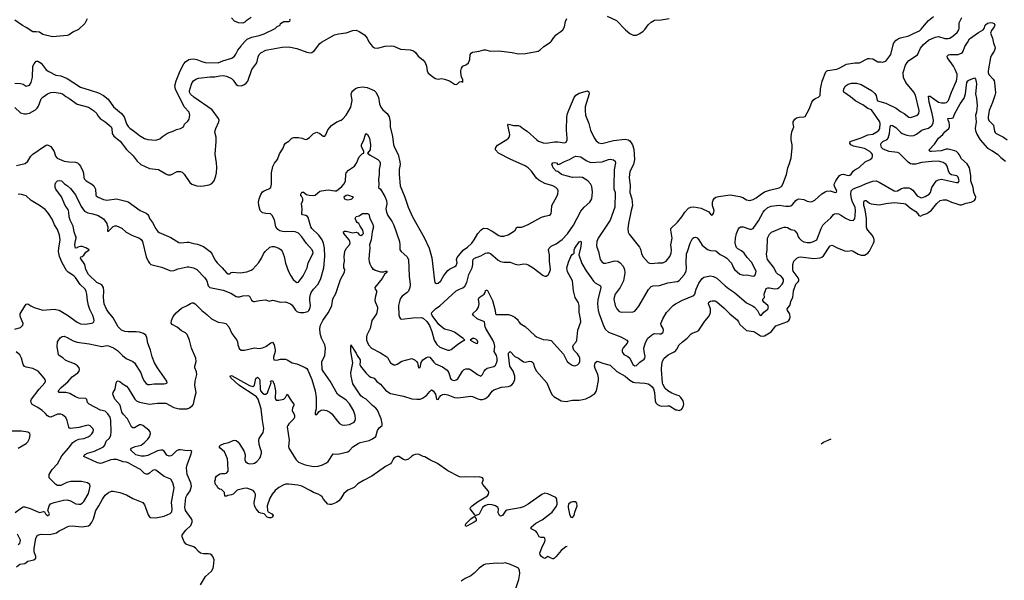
# Model space of a CAD drawing. Header units: inches. Extents: x 1771504 to 1971212, y 471788 to 643615.
# Tile 99 of 256: x 1891989 to 1903994, y 512201 to 519035. Entities that reach past the tile are written whole.
import ezdxf

# ---------------------------------------------------------------- set-up
doc = ezdxf.new("R2010")
doc.units = ezdxf.units.IN
doc.header["$MEASUREMENT"] = 0
doc.layers.add('B8591', color=7, linetype='Continuous')
doc.layers.add('B9501', color=7, linetype='Continuous')

msp = doc.modelspace()

# ---------------------------------------------------------------- linework, layer by layer
at = {"layer": 'B8591', "color": 5}
for points, elevation in [([(1892813, 519047), (1892785, 518990), (1892705, 518915), (1892637, 518883), (1892592, 518850), (1892570, 518841), (1892390, 518826), (1892270, 518855), (1892230, 518882), (1892190, 518889), (1892149, 518889), (1892070, 518942), (1892025, 518965), (1891928, 519030)], 440), ([(1891930, 517965), (1892000, 517900), (1892047, 517887), (1892070, 517887), (1892110, 517896), (1892183, 517937), (1892203, 517957), (1892218, 517982), (1892253, 518070), (1892273, 518090), (1892330, 518130), (1892370, 518146), (1892410, 518152), (1892481, 518141), (1892510, 518130), (1892550, 518100), (1892590, 518080), (1892690, 518006), (1892830, 517968), (1892890, 517930), (1892929, 517890), (1892942, 517862), (1892970, 517830), (1893030, 517790), (1893104, 517730), (1893113, 517710), (1893118, 517650), (1893136, 517616), (1893215, 517555), (1893291, 517451), (1893374, 517374), (1893423, 517310), (1893468, 517270), (1893570, 517222), (1893680, 517210), (1893770, 517155), (1893794, 517146), (1893830, 517144), (1893910, 517183), (1893950, 517186), (1893970, 517175), (1893993, 517153), (1894064, 517050), (1894089, 517029), (1894150, 517010), (1894190, 517006), (1894230, 517008), (1894298, 517022), (1894330, 517038), (1894359, 517070), (1894382, 517130), (1894389, 517170), (1894392, 517232), (1894389, 517289), (1894374, 517394), (1894386, 517550), (1894383, 517603), (1894371, 517650), (1894370, 517670), (1894379, 517710), (1894417, 517790), (1894420, 517810), (1894414, 517830), (1894336, 517936), (1894114, 518090), (1894070, 518128), (1894060, 518150), (1894059, 518170), (1894082, 518250), (1894092, 518270), (1894110, 518290), (1894138, 518310), (1894170, 518321), (1894310, 518337), (1894370, 518338), (1894430, 518353), (1894470, 518356), (1894510, 518349), (1894570, 518317), (1894590, 518299), (1894627, 518247), (1894650, 518233), (1894690, 518230), (1894720, 518240), (1894750, 518260), (1894772, 518288), (1894820, 518430), (1894879, 518510), (1894897, 518583), (1894908, 518610), (1894930, 518633), (1894990, 518663), (1895010, 518670), (1895190, 518701), (1895270, 518706), (1895370, 518685), (1895490, 518638), (1895530, 518631), (1895550, 518636), (1895582, 518658), (1895650, 518745), (1895670, 518763), (1895829, 518851), (1895875, 518865), (1895970, 518876), (1896050, 518902), (1896090, 518909), (1896130, 518892), (1896192, 518850), (1896225, 518810), (1896247, 518767), (1896272, 518732), (1896290, 518710), (1896314, 518694), (1896350, 518689), (1896446, 518714), (1896518, 518718), (1896550, 518712), (1896630, 518675), (1896748, 518668), (1896790, 518656), (1896816, 518636), (1896849, 518589), (1896906, 518546), (1896933, 518513), (1896949, 518470), (1896958, 518410), (1896970, 518384), (1897039, 518330), (1897059, 518319), (1897090, 518312), (1897130, 518318), (1897170, 518310), (1897229, 518289), (1897290, 518251), (1897310, 518245), (1897327, 518253), (1897350, 518279), (1897370, 518281), (1897390, 518274), (1897390, 518306), (1897376, 518336), (1897367, 518390), (1897366, 518410), (1897375, 518445), (1897390, 518470), (1897438, 518490), (1897462, 518510), (1897478, 518550), (1897483, 518610), (1897493, 518627), (1897510, 518639), (1897590, 518650), (1897650, 518668), (1897670, 518670), (1897730, 518652), (1897830, 518656), (1897994, 518634), (1898070, 518618), (1898156, 518624), (1898310, 518653), (1898334, 518666), (1898379, 518710), (1898459, 518761), (1898470, 518770), (1898500, 518820), (1898529, 518851), (1898550, 518869), (1898588, 518890), (1898610, 518910), (1898633, 518950), (1898645, 519015), (1898660, 519050)], 420), ([(1891930, 518263), (1891998, 518258), (1892030, 518251), (1892070, 518227), (1892110, 518239), (1892131, 518269), (1892146, 518334), (1892151, 518470), (1892164, 518496), (1892190, 518531), (1892210, 518531), (1892250, 518506), (1892310, 518425), (1892343, 518403), (1892430, 518359), (1892490, 518353), (1892570, 518318), (1892731, 518211), (1892850, 518178), (1892950, 518144), (1893012, 518112), (1893066, 518066), (1893134, 517974), (1893232, 517892), (1893263, 517850), (1893290, 517767), (1893310, 517734), (1893332, 517712), (1893390, 517674), (1893450, 517624), (1893510, 517588), (1893550, 517575), (1893650, 517566), (1893697, 517583), (1893729, 517610), (1893790, 517651), (1893870, 517679), (1893903, 517697), (1893950, 517710), (1893988, 517730), (1894000, 517760), (1894040, 517800), (1894057, 517823), (1894065, 517870), (1894056, 517910), (1893994, 517974), (1893889, 518190), (1893879, 518230), (1893896, 518290), (1893944, 518410), (1893990, 518497), (1894010, 518522), (1894050, 518549), (1894070, 518555), (1894110, 518557), (1894150, 518550), (1894210, 518524), (1894250, 518513), (1894410, 518508), (1894466, 518534), (1894575, 518565), (1894609, 518590), (1894626, 518614), (1894650, 518662), (1894689, 518711), (1894695, 518725), (1894741, 518779), (1894763, 518797), (1894818, 518822), (1894910, 518842), (1894970, 518865), (1895102, 518930), (1895130, 518951), (1895166, 518970), (1895169, 518991), (1895210, 519014), (1895270, 519014), (1895282, 519018), (1895286, 519030), (1895282, 519042)], 440), ([(1894810, 519062), (1894750, 519022), (1894734, 519006), (1894710, 518995), (1894656, 518996), (1894610, 519018), (1894570, 519058)], 440), ([(1899150, 519077), (1899265, 519025), (1899377, 518910), (1899430, 518867), (1899470, 518847), (1899510, 518847), (1899550, 518867), (1899590, 518895), (1899610, 518915), (1899650, 518971), (1899690, 519006), (1899729, 519031), (1899810, 519035), (1899906, 519050)], 420), ([(1891950, 517257), (1892056, 517284), (1892089, 517311), (1892123, 517370), (1892150, 517396), (1892290, 517495), (1892310, 517507), (1892330, 517509), (1892368, 517488), (1892394, 517454), (1892409, 517429), (1892427, 517370), (1892448, 517348), (1892530, 517309), (1892590, 517302), (1892670, 517300), (1892692, 517292), (1892710, 517276), (1892729, 517249), (1892758, 517190), (1892766, 517166), (1892772, 517110), (1892780, 517090), (1892800, 517070), (1892870, 517032), (1892892, 517010), (1892913, 516970), (1892919, 516899), (1892922, 516890), (1892945, 516870), (1893010, 516844), (1893050, 516834), (1893170, 516850), (1893285, 516825), (1893310, 516814), (1893456, 516710), (1893530, 516675), (1893550, 516660), (1893559, 516650), (1893572, 516610), (1893610, 516564), (1893650, 516485), (1893674, 516454), (1893690, 516443), (1893830, 516382), (1893930, 516321), (1893950, 516314), (1894030, 516325), (1894050, 516324), (1894110, 516307), (1894159, 516299), (1894230, 516269), (1894310, 516209), (1894335, 516175), (1894370, 516108), (1894397, 516070), (1894459, 516010), (1894510, 515950), (1894530, 515936), (1894550, 515938), (1894567, 515953), (1894583, 515957), (1894678, 515950), (1894759, 515961), (1894810, 515980), (1894830, 515994), (1894903, 516077), (1894937, 516130), (1894960, 516180), (1894984, 516210), (1895039, 516261), (1895068, 516270), (1895090, 516269), (1895150, 516249), (1895177, 516230), (1895190, 516213), (1895213, 516150), (1895230, 516066), (1895266, 515966), (1895294, 515914), (1895324, 515870), (1895350, 515844), (1895370, 515833), (1895390, 515837), (1895447, 515913), (1895496, 516010), (1895507, 516070), (1895566, 516190), (1895565, 516210), (1895555, 516230), (1895485, 516305), (1895428, 516390), (1895390, 516432), (1895348, 516448), (1895310, 516452), (1895230, 516448), (1895193, 516453), (1895161, 516461), (1895136, 516476), (1895113, 516510), (1895094, 516594), (1895069, 516650), (1895047, 516667), (1894990, 516673), (1894950, 516682), (1894921, 516710), (1894903, 516770), (1894901, 516810), (1894910, 516853), (1894930, 516903), (1894950, 516935), (1894970, 516950), (1895028, 516972), (1895052, 516990), (1895060, 517030), (1895060, 517170), (1895075, 517245), (1895095, 517285), (1895132, 517330), (1895158, 517402), (1895203, 517470), (1895213, 517507), (1895229, 517530), (1895270, 517555), (1895308, 517592), (1895330, 517599), (1895390, 517600), (1895432, 517592), (1895470, 517576), (1895490, 517577), (1895521, 517599), (1895570, 517647), (1895610, 517664), (1895648, 517648), (1895690, 517617), (1895710, 517617), (1895720, 517630), (1895746, 517694), (1895790, 517744), (1895857, 517790), (1895910, 517810), (1895930, 517826), (1895970, 517871), (1896025, 517970), (1896042, 518050), (1896031, 518129), (1896037, 518150), (1896051, 518169), (1896083, 518197), (1896115, 518210), (1896170, 518216), (1896227, 518207), (1896310, 518173), (1896330, 518153), (1896363, 518090), (1896377, 518010), (1896392, 517970), (1896417, 517937), (1896470, 517892), (1896494, 517850), (1896506, 517790), (1896505, 517730), (1896536, 517610), (1896547, 517510), (1896562, 517470), (1896602, 517390), (1896623, 517303), (1896626, 517270), (1896617, 517210), (1896616, 517150), (1896627, 517010), (1896683, 516870), (1896724, 516750), (1896779, 516630), (1896919, 516379), (1896980, 516250), (1897013, 516133), (1897045, 515850), (1897050, 515830), (1897070, 515818), (1897090, 515822), (1897125, 515850), (1897162, 515918), (1897210, 515978), (1897230, 515993), (1897294, 516026), (1897310, 516040), (1897324, 516070), (1897315, 516110), (1897322, 516138), (1897396, 516224), (1897450, 516264), (1897500, 516310), (1897530, 516350), (1897576, 516430), (1897610, 516470), (1897630, 516485), (1897650, 516492), (1897690, 516489), (1897750, 516457), (1897830, 516404), (1897850, 516397), (1897890, 516398), (1897946, 516414), (1898010, 516452), (1898030, 516470), (1898052, 516508), (1898110, 516507), (1898190, 516540), (1898350, 516628), (1898390, 516642), (1898449, 516651), (1898459, 516661), (1898467, 516673), (1898473, 516707), (1898478, 516770), (1898540, 516880), (1898551, 516910), (1898553, 516950), (1898545, 516970), (1898526, 516990), (1898490, 517009), (1898390, 517037), (1898318, 517078), (1898290, 517102), (1898230, 517190), (1898190, 517229), (1898150, 517255), (1897979, 517330), (1897827, 517410), (1897790, 517450), (1897790, 517470), (1897801, 517490), (1897816, 517504), (1897927, 517573), (1897948, 517590), (1897956, 517604), (1897964, 517630), (1897962, 517658), (1897939, 517750), (1897950, 517760), (1898010, 517746), (1898070, 517747), (1898090, 517739), (1898130, 517705), (1898175, 517675), (1898294, 517570), (1898316, 517556), (1898370, 517535), (1898410, 517531), (1898510, 517546), (1898550, 517547), (1898630, 517534), (1898650, 517543), (1898663, 517570), (1898666, 517590), (1898655, 517690), (1898659, 517850), (1898668, 517890), (1898686, 517934), (1898750, 518088), (1898770, 518114), (1898810, 518138), (1898910, 518167), (1898930, 518158), (1898933, 518133), (1898885, 517975), (1898882, 517930), (1898887, 517870), (1898928, 517768), (1898950, 517690), (1898994, 517594), (1899019, 517559), (1899050, 517534), (1899088, 517528), (1899230, 517563), (1899370, 517577), (1899409, 517569), (1899430, 517557), (1899461, 517510), (1899476, 517456), (1899487, 517330), (1899474, 517270), (1899430, 517183), (1899419, 517110), (1899433, 517010), (1899429, 516930), (1899453, 516850), (1899459, 516770), (1899443, 516710), (1899413, 516550), (1899405, 516490), (1899407, 516447), (1899419, 516419), (1899544, 516264), (1899557, 516237), (1899570, 516186), (1899588, 516150), (1899650, 516076), (1899666, 516066), (1899690, 516063), (1899770, 516072), (1899830, 516070), (1899872, 516090), (1899917, 516150), (1899934, 516190), (1899937, 516230), (1899927, 516290), (1899944, 516370), (1899926, 516470), (1899929, 516490), (1900000, 516557)], 380), ([(1891950, 512365), (1891990, 512397), (1892050, 512404), (1892090, 512432), (1892161, 512450), (1892184, 512470), (1892185, 512490), (1892167, 512547), (1892165, 512590), (1892186, 512714), (1892208, 512752), (1892250, 512765), (1892350, 512760), (1892410, 512770), (1892439, 512781), (1892470, 512804), (1892517, 512823), (1892570, 512854), (1892590, 512860), (1892630, 512863), (1892750, 512852), (1892830, 512864), (1892850, 512880), (1892870, 512910), (1892887, 512950), (1892917, 513050), (1892956, 513110), (1892997, 513190), (1893030, 513239), (1893070, 513273), (1893110, 513286), (1893130, 513286), (1893210, 513270), (1893290, 513244), (1893370, 513199), (1893489, 513149), (1893510, 513122), (1893525, 513090), (1893557, 512997), (1893570, 512976), (1893586, 512966), (1893650, 512964), (1893750, 512982), (1893824, 513016), (1893843, 513037), (1893848, 513072), (1893842, 513150), (1893872, 513330), (1893858, 513390), (1893830, 513433), (1893750, 513466), (1893650, 513545), (1893630, 513547), (1893610, 513539), (1893570, 513506), (1893550, 513495), (1893530, 513493), (1893510, 513504), (1893461, 513550), (1893375, 513595), (1893321, 513630), (1893290, 513640), (1893250, 513644), (1893172, 513672), (1893130, 513675), (1893099, 513670), (1892990, 513628), (1892970, 513626), (1892930, 513636), (1892773, 513710), (1892778, 513730), (1892817, 513750), (1892903, 513777), (1893010, 513828), (1893026, 513850), (1893045, 513895), (1893086, 513934), (1893100, 513970), (1893105, 514010), (1893101, 514150), (1893091, 514190), (1893064, 514230), (1893030, 514261), (1892973, 514273), (1892835, 514350), (1892817, 514370), (1892806, 514406), (1892796, 514416), (1892710, 514420), (1892670, 514437), (1892599, 514479), (1892550, 514490), (1892470, 514490), (1892457, 514510), (1892495, 514550), (1892578, 514622), (1892630, 514682), (1892700, 514730), (1892713, 514750), (1892717, 514770), (1892713, 514793), (1892695, 514815), (1892658, 514838), (1892550, 514882), (1892514, 514914), (1892470, 514940), (1892463, 514950), (1892445, 515050), (1892450, 515106), (1892466, 515134), (1892484, 515156), (1892507, 515173), (1892530, 515179), (1892570, 515162), (1892641, 515121), (1892690, 515103), (1892835, 515085), (1892990, 515053), (1893050, 515063), (1893070, 515061), (1893133, 515033), (1893182, 515002), (1893242, 514942), (1893286, 514906), (1893369, 514869), (1893390, 514850), (1893467, 514730), (1893488, 514670), (1893510, 514626), (1893530, 514601), (1893550, 514589), (1893570, 514587), (1893630, 514596), (1893745, 514595), (1893770, 514599), (1893789, 514610), (1893784, 514630), (1893670, 514790), (1893633, 514853), (1893605, 514925), (1893585, 515005), (1893552, 515090), (1893541, 515161), (1893528, 515190), (1893498, 515210), (1893450, 515224), (1893410, 515228), (1893310, 515228), (1893270, 515234), (1893230, 515251), (1893190, 515290), (1893130, 515400), (1893070, 515470), (1893047, 515507), (1893020, 515570), (1893012, 515650), (1893014, 515730), (1893010, 515771), (1892990, 515803), (1892930, 515831), (1892828, 515930), (1892797, 515990), (1892782, 516050), (1892730, 516130), (1892734, 516146), (1892750, 516150), (1892770, 516164), (1892797, 516203), (1892835, 516230), (1892795, 516255), (1892750, 516272), (1892729, 516271), (1892699, 516261), (1892690, 516253), (1892670, 516249), (1892662, 516290), (1892670, 516345), (1892679, 516370), (1892679, 516390), (1892670, 516402), (1892653, 516450), (1892640, 516520), (1892604, 516590), (1892593, 516630), (1892589, 516689), (1892581, 516721), (1892543, 516770), (1892497, 516877), (1892430, 516970), (1892421, 516990), (1892420, 517030), (1892430, 517050), (1892450, 517070), (1892470, 517076), (1892497, 517070), (1892534, 517034), (1892573, 517010), (1892610, 516978), (1892670, 516902), (1892738, 516758), (1892781, 516701), (1892819, 516679), (1892882, 516670), (1892946, 516650), (1893010, 516608), (1893050, 516551), (1893057, 516530), (1893062, 516510), (1893058, 516458), (1893070, 516456), (1893130, 516513), (1893150, 516523), (1893170, 516524), (1893235, 516495), (1893287, 516447), (1893365, 516405), (1893450, 516370), (1893470, 516355), (1893485, 516330), (1893530, 516143), (1893555, 516090), (1893570, 516067), (1893590, 516051), (1893719, 516019), (1893830, 515974), (1893870, 515979), (1893922, 515998), (1894030, 516024), (1894050, 516023), (1894110, 516009), (1894150, 515988), (1894245, 515890), (1894272, 515850), (1894289, 515789), (1894309, 515769), (1894470, 515737), (1894562, 515702), (1894630, 515662), (1894650, 515656), (1894670, 515657), (1894710, 515670), (1894770, 515673), (1894790, 515663), (1894816, 515616), (1894830, 515602), (1894840, 515600), (1894850, 515598), (1894911, 515611), (1894990, 515619), (1895030, 515603), (1895070, 515615), (1895090, 515613), (1895170, 515590), (1895226, 515594), (1895250, 515589), (1895290, 515572), (1895310, 515554), (1895350, 515495), (1895370, 515476), (1895388, 515468), (1895410, 515464), (1895454, 515466), (1895501, 515479), (1895514, 515490), (1895528, 515512), (1895536, 515550), (1895527, 515613), (1895527, 515650), (1895534, 515686), (1895543, 515710), (1895570, 515752), (1895630, 515810), (1895661, 515879), (1895699, 516010), (1895710, 516150), (1895706, 516250), (1895695, 516310), (1895678, 516350), (1895636, 516410), (1895550, 516490), (1895540, 516510), (1895505, 516625), (1895497, 516637), (1895479, 516650), (1895438, 516658), (1895428, 516668), (1895433, 516730), (1895426, 516790), (1895440, 516830), (1895441, 516850), (1895425, 516885), (1895418, 516890), (1895418, 516910), (1895430, 516934), (1895450, 516931), (1895486, 516906), (1895517, 516897), (1895570, 516894), (1895590, 516897), (1895650, 516946), (1895669, 516951), (1895750, 516960), (1895830, 516948), (1895850, 516951), (1895918, 517002), (1895944, 517036), (1895960, 517070), (1895965, 517150), (1895971, 517170), (1896000, 517200), (1896071, 517249), (1896094, 517286), (1896130, 517363), (1896170, 517404), (1896184, 517410), (1896185, 517430), (1896157, 517490), (1896158, 517510), (1896187, 517570), (1896204, 517636), (1896210, 517646), (1896230, 517637), (1896255, 517590), (1896265, 517510), (1896261, 517450), (1896231, 517410), (1896262, 517382), (1896356, 517330), (1896377, 517310), (1896385, 517290), (1896385, 517270), (1896372, 517210), (1896371, 517150), (1896362, 517090), (1896369, 517030), (1896364, 516990), (1896390, 516968), (1896439, 516879), (1896461, 516830), (1896466, 516790), (1896455, 516730), (1896460, 516690), (1896477, 516650), (1896532, 516570), (1896551, 516530), (1896619, 516330), (1896625, 516290), (1896624, 516230), (1896640, 516210), (1896709, 516150), (1896730, 516110), (1896736, 515910), (1896749, 515809), (1896746, 515770), (1896730, 515727), (1896714, 515710), (1896654, 515666), (1896635, 515645), (1896622, 515618), (1896609, 515550), (1896613, 515433), (1896618, 515410), (1896630, 515390), (1896650, 515386), (1896782, 515402), (1896883, 515403), (1896910, 515396), (1896954, 515354), (1896987, 515307), (1897015, 515235), (1897042, 515130), (1897074, 515074), (1897110, 515044), (1897210, 515008), (1897230, 515008), (1897250, 515014), (1897325, 515075), (1897390, 515119), (1897418, 515130), (1897398, 515150), (1897290, 515225), (1897250, 515243), (1897170, 515264), (1897130, 515290), (1897100, 515320), (1897018, 515430), (1897012, 515450), (1897016, 515464), (1897033, 515487), (1897057, 515510), (1897112, 515548), (1897310, 515730), (1897350, 515752), (1897390, 515766), (1897415, 515785), (1897440, 515830), (1897466, 515930), (1897505, 516010), (1897512, 516050), (1897512, 516090), (1897518, 516110), (1897536, 516130), (1897610, 516156), (1897670, 516190), (1897690, 516195), (1897710, 516193), (1897730, 516186), (1897822, 516102), (1897850, 516088), (1897890, 516080), (1897970, 516079), (1898030, 516055), (1898070, 516046), (1898130, 516059), (1898170, 516054), (1898190, 516047), (1898250, 516010), (1898370, 515915), (1898390, 515908), (1898410, 515910), (1898430, 515919), (1898434, 515926), (1898450, 515953), (1898459, 515990), (1898450, 516090), (1898449, 516170), (1898436, 516230), (1898443, 516250), (1898470, 516273), (1898530, 516302), (1898604, 516356), (1898670, 516426), (1898743, 516530), (1898830, 516700), (1898871, 516750), (1898942, 516810), (1898964, 516850), (1898971, 516931), (1898963, 517003), (1898950, 517034), (1898917, 517070), (1898850, 517110), (1898810, 517115), (1898730, 517113), (1898653, 517130), (1898593, 517150), (1898550, 517183), (1898529, 517190), (1898495, 517230), (1898480, 517260), (1898478, 517270), (1898490, 517291), (1898510, 517296), (1898532, 517290), (1898550, 517272), (1898570, 517276), (1898630, 517308), (1898691, 517329), (1898750, 517364), (1898770, 517371), (1898830, 517363), (1898897, 517317), (1898950, 517294), (1899090, 517301), (1899170, 517332), (1899190, 517334), (1899227, 517327), (1899250, 517310), (1899254, 517290), (1899237, 517203), (1899232, 517010), (1899235, 516975), (1899249, 516929), (1899244, 516750), (1899190, 516592), (1899041, 516370), (1899027, 516330), (1899022, 516282), (1899024, 516264), (1899045, 516210), (1899066, 516110), (1899090, 516079), (1899110, 516069), (1899130, 516068), (1899170, 516074), (1899230, 516093), (1899255, 516095), (1899281, 516090), (1899310, 516071), (1899345, 516030), (1899365, 515990), (1899369, 515949), (1899351, 515850), (1899311, 515769), (1899250, 515690), (1899236, 515650), (1899235, 515630), (1899250, 515550), (1899270, 515510), (1899299, 515479), (1899330, 515469), (1899467, 515473), (1899490, 515482), (1899537, 515543), (1899655, 515745), (1899690, 515782), (1899711, 515789), (1899790, 515794), (1899890, 515828), (1900000, 515843)], 360), ([(1891930, 515261), (1891998, 515282), (1892029, 515310), (1892032, 515330), (1892001, 515410), (1891996, 515430), (1891996, 515450), (1892050, 515543), (1892070, 515567), (1892090, 515570), (1892125, 515545), (1892165, 515525), (1892270, 515493), (1892410, 515506), (1892470, 515495), (1892573, 515433), (1892690, 515349), (1892730, 515327), (1892790, 515325), (1892866, 515334), (1892880, 515340), (1892892, 515350), (1892896, 515370), (1892894, 515390), (1892881, 515430), (1892844, 515504), (1892827, 515550), (1892814, 515610), (1892809, 515690), (1892801, 515721), (1892786, 515750), (1892728, 515808), (1892670, 515894), (1892650, 515913), (1892579, 515959), (1892558, 515978), (1892507, 516070), (1892474, 516150), (1892464, 516210), (1892465, 516250), (1892484, 516350), (1892476, 516410), (1892450, 516478), (1892415, 516535), (1892384, 516604), (1892350, 516661), (1892330, 516690), (1892300, 516720), (1892231, 516771), (1892130, 516830), (1892067, 516887), (1892010, 516906), (1891970, 516908)], 380), ([(1894195, 512145), (1894255, 512245), (1894328, 512312), (1894348, 512350), (1894353, 512370), (1894359, 512450), (1894344, 512490), (1894330, 512507), (1894310, 512519), (1894290, 512524), (1894230, 512525), (1894193, 512533), (1894170, 512550), (1894138, 512590), (1894112, 512610), (1894047, 512627), (1894020, 512640), (1893994, 512670), (1893971, 512730), (1893972, 512750), (1893985, 512775), (1894013, 512810), (1894076, 512870), (1894093, 512910), (1894093, 512930), (1894084, 512950), (1894011, 513050), (1894002, 513090), (1894016, 513210), (1894026, 513234), (1894066, 513290), (1894082, 513350), (1894076, 513390), (1894029, 513489), (1894024, 513570), (1894029, 513610), (1894076, 513730), (1894086, 513770), (1894070, 513782), (1894030, 513780), (1893950, 513792), (1893928, 513792), (1893901, 513779), (1893850, 513728), (1893830, 513718), (1893810, 513715), (1893785, 513725), (1893750, 513775), (1893730, 513786), (1893710, 513789), (1893670, 513779), (1893550, 513723), (1893510, 513714), (1893470, 513715), (1893405, 513730), (1893339, 513790), (1893353, 513810), (1893397, 513830), (1893470, 513850), (1893510, 513880), (1893550, 513920), (1893571, 513950), (1893584, 513990), (1893580, 514010), (1893562, 514030), (1893490, 514088), (1893470, 514096), (1893450, 514096), (1893390, 514060), (1893370, 514058), (1893352, 514072), (1893304, 514170), (1893250, 514226), (1893236, 514250), (1893214, 514334), (1893150, 514410), (1893126, 514470), (1893128, 514492), (1893153, 514530), (1893165, 514610), (1893174, 514626), (1893190, 514631), (1893210, 514624), (1893239, 514599), (1893290, 514568), (1893310, 514545), (1893394, 514410), (1893414, 514390), (1893450, 514372), (1893570, 514350), (1893670, 514359), (1893770, 514360), (1893869, 514309), (1893932, 514290), (1894030, 514292), (1894058, 514302), (1894095, 514330), (1894108, 514350), (1894114, 514370), (1894125, 514430), (1894142, 514490), (1894126, 514574), (1894129, 514630), (1894148, 514710), (1894143, 514743), (1894126, 514790), (1894126, 514810), (1894142, 514870), (1894138, 514910), (1894085, 515030), (1894061, 515130), (1894030, 515196), (1894010, 515216), (1893963, 515243), (1893910, 515288), (1893850, 515319), (1893837, 515337), (1893840, 515370), (1893862, 515418), (1893898, 515462), (1893962, 515518), (1894030, 515550), (1894070, 515576), (1894090, 515585), (1894110, 515585), (1894130, 515572), (1894210, 515488), (1894270, 515443), (1894327, 515387), (1894410, 515349), (1894470, 515341), (1894501, 515330), (1894539, 515290), (1894574, 515210), (1894635, 515130), (1894645, 515110), (1894648, 515070), (1894655, 515050), (1894667, 515027), (1894690, 515006), (1894730, 515005), (1894850, 515034), (1894910, 515028), (1894950, 515033), (1894990, 515050), (1895050, 515097), (1895070, 515102), (1895090, 515072), (1895103, 515010), (1895103, 514990), (1895083, 514923), (1895082, 514910), (1895089, 514889), (1895124, 514884), (1895170, 514896), (1895230, 514898), (1895250, 514890), (1895310, 514850), (1895370, 514840), (1895470, 514794), (1895490, 514781), (1895503, 514763), (1895553, 514650), (1895593, 514510), (1895602, 514430), (1895605, 514350), (1895602, 514290), (1895590, 514246), (1895590, 514222), (1895610, 514224), (1895641, 514259), (1895666, 514274), (1895690, 514277), (1895730, 514269), (1895769, 514249), (1895794, 514230), (1895862, 514142), (1895890, 514114), (1895918, 514098), (1895951, 514091), (1896010, 514099), (1896068, 514130), (1896080, 514150), (1896084, 514170), (1896078, 514210), (1896059, 514270), (1896010, 514351), (1895970, 514395), (1895930, 514425), (1895890, 514448), (1895864, 514470), (1895774, 514630), (1895689, 514750), (1895679, 514770), (1895674, 514866), (1895710, 514941), (1895716, 515030), (1895708, 515070), (1895668, 515152), (1895654, 515210), (1895649, 515270), (1895658, 515310), (1895686, 515370), (1895750, 515461), (1895788, 515530), (1895795, 515550), (1895806, 515634), (1895842, 515698), (1895902, 515870), (1895950, 515958), (1895952, 515990), (1895943, 516010), (1895941, 516050), (1895948, 516090), (1895945, 516150), (1895955, 516210), (1895970, 516245), (1896010, 516290), (1896017, 516317), (1896016, 516330), (1896005, 516350), (1895942, 516430), (1895937, 516450), (1895950, 516457), (1895970, 516458), (1896050, 516437), (1896090, 516447), (1896110, 516435), (1896130, 516411), (1896150, 516405), (1896170, 516416), (1896181, 516430), (1896172, 516470), (1896139, 516519), (1896124, 516550), (1896104, 516564), (1896090, 516584), (1896081, 516610), (1896090, 516635), (1896130, 516643), (1896170, 516673), (1896230, 516673), (1896245, 516665), (1896260, 516610), (1896289, 516550), (1896302, 516510), (1896288, 516450), (1896275, 516350), (1896255, 516290), (1896258, 516250), (1896249, 516171), (1896247, 516110), (1896248, 516088), (1896257, 516057), (1896280, 516020), (1896291, 516010), (1896292, 515992), (1896308, 515992), (1896323, 515983), (1896390, 515963), (1896430, 515963), (1896448, 515970), (1896471, 515970), (1896461, 515959), (1896461, 515950), (1896441, 515939), (1896410, 515879), (1896319, 515770), (1896325, 515750), (1896340, 515730), (1896340, 515710), (1896322, 515650), (1896321, 515610), (1896327, 515587), (1896352, 515532), (1896353, 515510), (1896341, 515450), (1896284, 515370), (1896261, 515270), (1896221, 515190), (1896216, 515170), (1896218, 515130), (1896241, 515070), (1896277, 515030), (1896390, 514972), (1896465, 514925), (1896475, 514915), (1896510, 514850), (1896550, 514829), (1896570, 514828), (1896590, 514835), (1896650, 514871), (1896770, 514903), (1896810, 514885), (1896828, 514868), (1896839, 514850), (1896852, 514792), (1896870, 514796), (1896884, 514856), (1896903, 514890), (1896950, 514919), (1896970, 514925), (1896990, 514920), (1897039, 514859), (1897060, 514840), (1897143, 514803), (1897202, 514762), (1897222, 514730), (1897243, 514663), (1897251, 514650), (1897270, 514639), (1897290, 514636), (1897310, 514643), (1897330, 514656), (1897388, 514752), (1897410, 514772), (1897430, 514780), (1897470, 514778), (1897510, 514756), (1897570, 514708), (1897610, 514690), (1897630, 514708), (1897651, 514750), (1897668, 514772), (1897690, 514785), (1897771, 514809), (1897790, 514824), (1897799, 514841), (1897809, 514871), (1897812, 514910), (1897802, 514942), (1897775, 514990), (1897781, 515050), (1897776, 515090), (1897758, 515130), (1897671, 515270), (1897663, 515290), (1897656, 515350), (1897565, 515390), (1897521, 515430), (1897509, 515450), (1897562, 515498), (1897585, 515530), (1897590, 515570), (1897584, 515630), (1897590, 515650), (1897651, 515689), (1897665, 515710), (1897670, 515732), (1897690, 515741), (1897754, 515610), (1897787, 515490), (1897791, 515451), (1897800, 515440), (1897950, 515440), (1897986, 515430), (1898027, 515410), (1898060, 515380), (1898068, 515370), (1898073, 515350), (1898090, 515331), (1898150, 515293), (1898270, 515184), (1898290, 515170), (1898370, 515136), (1898430, 515134), (1898470, 515123), (1898618, 514958), (1898665, 514870), (1898689, 514849), (1898725, 514825), (1898750, 514816), (1898770, 514818), (1898790, 514828), (1898810, 514848), (1898820, 514870), (1898820, 514910), (1898812, 514930), (1898790, 514960), (1898746, 515006), (1898736, 515030), (1898734, 515050), (1898741, 515070), (1898772, 515108), (1898783, 515130), (1898795, 515250), (1898829, 515350), (1898828, 515390), (1898812, 515470), (1898811, 515551), (1898802, 515582), (1898761, 515650), (1898741, 515730), (1898728, 515850), (1898670, 515960), (1898662, 516010), (1898681, 516079), (1898710, 516150), (1898727, 516173), (1898750, 516190), (1898750, 516230), (1898759, 516250), (1898810, 516326), (1898830, 516337), (1898834, 516314), (1898830, 516270), (1898806, 516170), (1898844, 516064), (1898894, 515974), (1898958, 515890), (1898986, 515846), (1899007, 515827), (1899072, 515790), (1899074, 515770), (1899038, 515622), (1899034, 515570), (1899043, 515490), (1899053, 515450), (1899110, 515296), (1899130, 515259), (1899170, 515226), (1899319, 515170), (1899391, 515130), (1899402, 515110), (1899395, 515090), (1899346, 515034), (1899336, 515010), (1899333, 514990), (1899337, 514977), (1899355, 514955), (1899404, 514930), (1899427, 514910), (1899463, 514830), (1899490, 514814), (1899510, 514818), (1899550, 514859), (1899604, 514896), (1899613, 514907), (1899616, 514930), (1899601, 514990), (1899600, 515030), (1899620, 515100), (1899648, 515152), (1899710, 515200), (1899732, 515208), (1899790, 515204), (1899810, 515207), (1899833, 515227), (1899839, 515250), (1899835, 515270), (1899812, 515310), (1899808, 515332), (1899830, 515390), (1899875, 515465), (1899956, 515550), (1899984, 515570), (1900000, 515578)], 340), ([(1898666, 512613), (1898648, 512610), (1898590, 512564), (1898530, 512490), (1898510, 512470), (1898496, 512464), (1898490, 512462), (1898470, 512470), (1898430, 512492), (1898390, 512468), (1898370, 512474), (1898351, 512490), (1898334, 512510), (1898330, 512530), (1898358, 512610), (1898393, 512670), (1898397, 512690), (1898393, 512713), (1898382, 512722), (1898342, 512722), (1898322, 512730), (1898298, 512778), (1898281, 512801), (1898226, 512830), (1898224, 512850), (1898284, 512896), (1898361, 512939), (1898481, 513030), (1898536, 513104), (1898544, 513130), (1898537, 513190), (1898524, 513210), (1898430, 513253), (1898390, 513261), (1898355, 513245), (1898190, 513127), (1898130, 513095), (1898090, 513083), (1897930, 513057), (1897915, 513050), (1897875, 512990), (1897850, 512983), (1897839, 512990), (1897824, 513024), (1897827, 513070), (1897818, 513090), (1897790, 513110), (1897750, 513122), (1897710, 513126), (1897690, 513122), (1897660, 513110), (1897633, 513087), (1897590, 513007), (1897546, 512986), (1897548, 512990), (1897537, 512997), (1897483, 513070), (1897487, 513090), (1897504, 513110), (1897570, 513158), (1897692, 513230), (1897706, 513250), (1897708, 513270), (1897700, 513290), (1897635, 513370), (1897628, 513390), (1897642, 513430), (1897630, 513448), (1897590, 513464), (1897530, 513457), (1897430, 513463), (1897370, 513458), (1897350, 513463), (1897210, 513536), (1897083, 513623), (1896990, 513668), (1896930, 513705), (1896908, 513710), (1896850, 513738), (1896810, 513733), (1896790, 513726), (1896770, 513715), (1896730, 513679), (1896693, 513667), (1896670, 513673), (1896610, 513708), (1896590, 513710), (1896570, 513703), (1896550, 513690), (1896542, 513678), (1896524, 513636), (1896510, 513621), (1896450, 513589), (1896282, 513470), (1896181, 513419), (1896110, 513376), (1896067, 513333), (1895990, 513299), (1895941, 513259), (1895904, 513196), (1895881, 513170), (1895850, 513148), (1895790, 513125), (1895770, 513123), (1895745, 513130), (1895693, 513190), (1895677, 513217), (1895656, 513236), (1895629, 513250), (1895570, 513270), (1895530, 513297), (1895430, 513347), (1895379, 513359), (1895270, 513374), (1895232, 513372), (1895210, 513365), (1895149, 513331), (1895105, 513295), (1895068, 513252), (1895038, 513202), (1895006, 513110), (1895011, 513051), (1895017, 513037), (1895062, 513010), (1895078, 512990), (1895072, 512970), (1895050, 512961), (1895030, 512961), (1895005, 512970), (1894970, 513010), (1894930, 513018), (1894909, 513029), (1894872, 513070), (1894854, 513110), (1894848, 513150), (1894865, 513230), (1894863, 513250), (1894854, 513274), (1894834, 513294), (1894770, 513321), (1894750, 513323), (1894722, 513318), (1894642, 513298), (1894591, 513250), (1894570, 513242), (1894525, 513235), (1894510, 513228), (1894490, 513228), (1894486, 513270), (1894450, 513306), (1894426, 513310), (1894406, 513330), (1894398, 513350), (1894378, 513370), (1894369, 513410), (1894378, 513430), (1894378, 513450), (1894389, 513470), (1894430, 513499), (1894450, 513503), (1894490, 513501), (1894510, 513507), (1894530, 513530), (1894528, 513632), (1894521, 513681), (1894504, 513730), (1894486, 513766), (1894434, 513810), (1894421, 513830), (1894439, 513850), (1894484, 513870), (1894538, 513882), (1894590, 513904), (1894610, 513909), (1894630, 513904), (1894650, 513888), (1894670, 513864), (1894725, 513770), (1894738, 513730), (1894736, 513670), (1894741, 513650), (1894765, 513630), (1894790, 513622), (1894836, 513624), (1894851, 513629), (1894880, 513650), (1894917, 513690), (1894927, 513710), (1894937, 513750), (1894937, 513770), (1894924, 513804), (1894910, 513858), (1894906, 513910), (1894910, 513931), (1894956, 514004), (1894965, 514050), (1894948, 514150), (1894932, 514290), (1894895, 514410), (1894876, 514436), (1894860, 514450), (1894661, 514581), (1894565, 514670), (1894561, 514681), (1894550, 514690), (1894570, 514696), (1894790, 514576), (1894830, 514564), (1894843, 514570), (1894850, 514581), (1894870, 514661), (1894890, 514676), (1894912, 514652), (1894916, 514636), (1894922, 514530), (1894927, 514510), (1894950, 514484), (1894970, 514470), (1894990, 514468), (1895010, 514488), (1895020, 514510), (1895054, 514610), (1895049, 514630), (1895070, 514635), (1895090, 514591), (1895101, 514550), (1895107, 514510), (1895103, 514423), (1895107, 514407), (1895118, 514398), (1895150, 514396), (1895210, 514407), (1895229, 514430), (1895250, 514471), (1895304, 514384), (1895330, 514350), (1895333, 514330), (1895317, 514303), (1895313, 514270), (1895319, 514250), (1895330, 514236), (1895339, 514210), (1895339, 514190), (1895330, 514170), (1895271, 514109), (1895257, 514090), (1895252, 514070), (1895275, 513910), (1895267, 513830), (1895270, 513810), (1895360, 513670), (1895390, 513639), (1895470, 513609), (1895570, 513590), (1895630, 513593), (1895681, 513610), (1895730, 513632), (1895752, 513650), (1895810, 513741), (1895870, 513738), (1895990, 513768), (1896010, 513783), (1896052, 513828), (1896114, 513870), (1896140, 513880), (1896250, 513905), (1896290, 513924), (1896330, 513955), (1896353, 514027), (1896370, 514060), (1896409, 514090), (1896409, 514111), (1896395, 514170), (1896350, 514276), (1896330, 514300), (1896289, 514330), (1896215, 514410), (1896170, 514433), (1896150, 514450), (1896090, 514533), (1896050, 514597), (1896030, 514689), (1896026, 514730), (1896049, 514850), (1896028, 514990), (1896026, 515054), (1896030, 515071), (1896041, 515041), (1896050, 515038), (1896057, 515017), (1896090, 514968), (1896102, 514942), (1896139, 514890), (1896141, 514870), (1896136, 514830), (1896145, 514810), (1896209, 514729), (1896250, 514690), (1896270, 514678), (1896310, 514664), (1896343, 514623), (1896387, 514590), (1896450, 514517), (1896477, 514497), (1896510, 514480), (1896670, 514445), (1896772, 514412), (1896830, 514407), (1896870, 514410), (1896900, 514420), (1896948, 514452), (1896990, 514503), (1897010, 514521), (1897030, 514510), (1897058, 514470), (1897070, 514408), (1897090, 514405), (1897106, 514434), (1897125, 514455), (1897150, 514467), (1897170, 514470), (1897210, 514462), (1897290, 514431), (1897330, 514424), (1897490, 514445), (1897510, 514443), (1897573, 514413), (1897604, 514404), (1897630, 514405), (1897670, 514419), (1897709, 514451), (1897750, 514507), (1897770, 514522), (1897864, 514556), (1897950, 514565), (1897970, 514572), (1897990, 514584), (1898011, 514609), (1898024, 514650), (1898024, 514690), (1898004, 514750), (1897967, 514810), (1897949, 514950), (1897950, 514971), (1897970, 514989), (1898024, 514930), (1898070, 514908), (1898130, 514863), (1898150, 514860), (1898210, 514871), (1898230, 514868), (1898240, 514860), (1898250, 514850), (1898268, 514788), (1898289, 514750), (1898416, 514610), (1898466, 514490), (1898482, 514462), (1898502, 514442), (1898590, 514389), (1898650, 514381), (1898730, 514397), (1898810, 514396), (1898856, 514404), (1898890, 514413), (1898942, 514438), (1899001, 514479), (1899017, 514503), (1899027, 514530), (1899045, 514635), (1899046, 514670), (1899039, 514710), (1899004, 514784), (1898999, 514810), (1899006, 514854), (1899030, 514873), (1899110, 514843), (1899190, 514822), (1899268, 514748), (1899372, 514690), (1899430, 514642), (1899470, 514617), (1899491, 514611), (1899610, 514605), (1899650, 514594), (1899670, 514583), (1899699, 514559), (1899715, 514535), (1899728, 514490), (1899738, 514390), (1899746, 514366), (1899765, 514345), (1899790, 514330), (1899810, 514325), (1899890, 514329), (1899910, 514326), (1899990, 514280), (1900000, 514278)], 320), ([(1900000, 514459), (1899941, 514481), (1899890, 514511), (1899860, 514540), (1899831, 514591), (1899825, 514610), (1899814, 514770), (1899818, 514830), (1899827, 514873), (1899847, 514910), (1899870, 514930), (1899896, 514950), (1899970, 514985), (1899990, 515002), (1900000, 515019)], 320), ([(1891933, 513027), (1892010, 513086), (1892030, 513096), (1892050, 513097), (1892117, 513077), (1892230, 513028), (1892278, 513038), (1892290, 513034), (1892305, 513010), (1892325, 512990), (1892331, 512989), (1892350, 513002), (1892353, 513010), (1892334, 513050), (1892349, 513110), (1892366, 513134), (1892410, 513150), (1892523, 513177), (1892570, 513180), (1892610, 513169), (1892674, 513134), (1892710, 513128), (1892730, 513130), (1892750, 513140), (1892770, 513163), (1892822, 513250), (1892838, 513290), (1892850, 513350), (1892843, 513370), (1892816, 513390), (1892744, 513404), (1892614, 513406), (1892565, 513395), (1892490, 513357), (1892450, 513358), (1892429, 513370), (1892350, 513449), (1892348, 513470), (1892350, 513490), (1892359, 513510), (1892386, 513550), (1892450, 513622), (1892501, 513719), (1892584, 513810), (1892639, 513881), (1892674, 513906), (1892710, 513920), (1892771, 513931), (1892822, 513950), (1892850, 513968), (1892870, 513987), (1892884, 514010), (1892887, 514030), (1892880, 514050), (1892850, 514083), (1892830, 514093), (1892805, 514090), (1892710, 514062), (1892610, 514052), (1892597, 514057), (1892587, 514067), (1892569, 514149), (1892550, 514184), (1892510, 514220), (1892490, 514227), (1892450, 514225), (1892370, 514191), (1892350, 514193), (1892330, 514204), (1892300, 514240), (1892264, 514270), (1892210, 514307), (1892143, 514343), (1892128, 514370), (1892127, 514390), (1892132, 514410), (1892225, 514530), (1892295, 514610), (1892302, 514630), (1892298, 514650), (1892269, 514690), (1892214, 514750), (1892200, 514760), (1892150, 514782), (1892070, 514799), (1892049, 514809), (1892033, 514833), (1892012, 514910), (1891990, 514950), (1891947, 514987)], 380), ([(1891971, 513810), (1892070, 513870), (1892090, 513890), (1892110, 513928), (1892115, 513975), (1892111, 513991), (1892090, 514008), (1892010, 514020), (1891870, 514018)], 420), ([(1891970, 512636), (1891990, 512655), (1891996, 512670), (1891997, 512690), (1891964, 512764)], 380), ([(1897989, 511951), (1898073, 512210), (1898085, 512285), (1898082, 512322), (1898070, 512347), (1898056, 512356), (1897975, 512395), (1897910, 512413), (1897870, 512407), (1897810, 512408), (1897670, 512397), (1897650, 512391), (1897590, 512350), (1897532, 512288), (1897490, 512256), (1897419, 512221), (1897370, 512190)], 340)]:
    msp.add_lwpolyline(points, dxfattribs=dict(at, elevation=elevation))
for points, elevation in [([(1895990, 516896), (1895970, 516892), (1895942, 516870), (1895948, 516850), (1895970, 516843), (1895990, 516841), (1896030, 516849), (1896037, 516850), (1896057, 516870)], 360), ([(1897530, 515149), (1897511, 515149), (1897482, 515130), (1897550, 515091), (1897570, 515088), (1897575, 515110), (1897570, 515121), (1897550, 515141)], 360), ([(1898730, 513158), (1898706, 513150), (1898681, 513130), (1898675, 513110), (1898675, 513090), (1898692, 513008), (1898710, 512971), (1898730, 512967), (1898750, 512992), (1898757, 513030), (1898787, 513110), (1898782, 513142), (1898770, 513157)], 320), ([(1897430, 512855), (1897424, 512870), (1897430, 512890), (1897490, 512950), (1897530, 512978), (1897538, 512978), (1897556, 512950), (1897555, 512925), (1897532, 512908), (1897478, 512882), (1897450, 512863)], 320)]:
    msp.add_lwpolyline(points, close=True, dxfattribs=dict(at, elevation=elevation))
at = {"layer": 'B9501', "color": 5}
for points, elevation in [([(1900000, 516557), (1900010, 516566), (1900062, 516630), (1900097, 516690), (1900143, 516737), (1900170, 516749), (1900210, 516754), (1900297, 516737), (1900391, 516691), (1900410, 516665), (1900430, 516652), (1900449, 516671), (1900457, 516710), (1900434, 516770), (1900434, 516810), (1900443, 516837), (1900461, 516859), (1900478, 516870), (1900510, 516879), (1900650, 516902), (1900770, 516879), (1900806, 516866), (1900850, 516841), (1900891, 516831), (1900930, 516842), (1900970, 516862), (1901018, 516902), (1901070, 516935), (1901130, 516957), (1901250, 516986), (1901277, 517003), (1901293, 517030), (1901337, 517150), (1901354, 517230), (1901376, 517284), (1901394, 517350), (1901409, 517470), (1901409, 517510), (1901395, 517570), (1901395, 517610), (1901402, 517670), (1901426, 517730), (1901419, 517770), (1901421, 517790), (1901438, 517822), (1901462, 517838), (1901491, 517849), (1901549, 517851), (1901564, 517856), (1901615, 517945), (1901649, 518030), (1901665, 518055), (1901687, 518073), (1901730, 518091), (1901749, 518110), (1901753, 518190), (1901759, 518230), (1901775, 518285), (1901819, 518401), (1901830, 518413), (1901843, 518417), (1901950, 518434), (1901990, 518450), (1902070, 518494), (1902170, 518508), (1902230, 518510), (1902330, 518561), (1902350, 518564), (1902390, 518560), (1902450, 518521), (1902490, 518521), (1902510, 518516), (1902548, 518530), (1902610, 518611), (1902637, 518730), (1902647, 518753), (1902674, 518786), (1902698, 518802), (1902730, 518815), (1902830, 518837), (1902893, 518870), (1902961, 518899), (1902982, 518918), (1903019, 518970), (1903070, 519025), (1903130, 519073)], 380), ([(1900000, 515843), (1900010, 515844), (1900030, 515856), (1900090, 515926), (1900113, 515970), (1900120, 516010), (1900114, 516070), (1900118, 516182), (1900133, 516210), (1900163, 516310), (1900194, 516366), (1900210, 516380), (1900230, 516384), (1900250, 516374), (1900270, 516352), (1900310, 516287), (1900374, 516234), (1900410, 516221), (1900478, 516218), (1900531, 516171), (1900586, 516146), (1900610, 516130), (1900668, 516068), (1900690, 516010), (1900705, 515990), (1900770, 515934), (1900810, 515921), (1900855, 515925), (1900930, 515909), (1900947, 515913), (1900962, 515930), (1900967, 515970), (1900910, 516078), (1900858, 516138), (1900823, 516190), (1900790, 516218), (1900743, 516243), (1900730, 516258), (1900719, 516279), (1900713, 516313), (1900716, 516370), (1900730, 516430), (1900753, 516487), (1900762, 516498), (1900782, 516510), (1900810, 516512), (1900890, 516483), (1900910, 516482), (1900930, 516489), (1900997, 516583), (1901053, 516687), (1901070, 516710), (1901110, 516744), (1901150, 516764), (1901250, 516775), (1901330, 516763), (1901370, 516762), (1901390, 516766), (1901414, 516786), (1901450, 516832), (1901470, 516845), (1901490, 516850), (1901550, 516844), (1901590, 516824), (1901630, 516813), (1901650, 516819), (1901683, 516837), (1901770, 516912), (1901810, 516938), (1901830, 516946), (1901870, 516947), (1901930, 516929), (1901949, 516931), (1901950, 516950), (1901923, 517003), (1901921, 517030), (1901938, 517070), (1901983, 517137), (1902010, 517150), (1902028, 517152), (1902090, 517137), (1902110, 517140), (1902127, 517153), (1902152, 517188), (1902170, 517206), (1902225, 517235), (1902299, 517301), (1902358, 517330), (1902382, 517350), (1902388, 517370), (1902385, 517390), (1902376, 517410), (1902356, 517430), (1902290, 517464), (1902154, 517494), (1902122, 517510), (1902110, 517530), (1902116, 517550), (1902125, 517555), (1902250, 517597), (1902330, 517633), (1902390, 517640), (1902441, 517670), (1902465, 517690), (1902475, 517710), (1902481, 517770), (1902476, 517790), (1902375, 517935), (1902330, 517953), (1902270, 517998), (1902182, 518042), (1902117, 518097), (1902038, 518150), (1902033, 518170), (1902037, 518190), (1902055, 518225), (1902089, 518251), (1902130, 518261), (1902190, 518260), (1902250, 518245), (1902373, 518173), (1902417, 518137), (1902433, 518110), (1902438, 518070), (1902447, 518047), (1902550, 518019), (1902675, 517955), (1902730, 517915), (1902773, 517893), (1902830, 517847), (1902850, 517844), (1902935, 517870), (1902953, 517890), (1902957, 517930), (1902910, 518115), (1902890, 518153), (1902792, 518270), (1902766, 518330), (1902762, 518390), (1902790, 518480), (1902810, 518515), (1902830, 518539), (1902934, 518606), (1902973, 518690), (1903010, 518732), (1903070, 518784), (1903150, 518822), (1903190, 518832), (1903270, 518808), (1903310, 518806), (1903330, 518810), (1903370, 518838), (1903419, 518881), (1903439, 518910), (1903445, 518930), (1903444, 518996), (1903477, 519063)], 360), ([(1900000, 515578), (1900070, 515614), (1900207, 515673), (1900219, 515690), (1900236, 515750), (1900270, 515824), (1900310, 515881), (1900330, 515896), (1900410, 515912), (1900450, 515904), (1900490, 515884), (1900590, 515790), (1900630, 515759), (1900706, 515710), (1900850, 515585), (1900930, 515544), (1900950, 515529), (1900984, 515490), (1901010, 515442), (1901030, 515431), (1901061, 515470), (1901110, 515507), (1901118, 515530), (1901110, 515550), (1901063, 515590), (1901048, 515610), (1901051, 515629), (1901070, 515650), (1901067, 515690), (1901090, 515759), (1901110, 515768), (1901130, 515768), (1901190, 515754), (1901230, 515758), (1901249, 515771), (1901287, 515813), (1901298, 515830), (1901303, 515850), (1901300, 515870), (1901290, 515890), (1901270, 515911), (1901238, 515930), (1901215, 515950), (1901178, 516018), (1901108, 516110), (1901101, 516130), (1901095, 516175), (1901102, 516230), (1901108, 516370), (1901130, 516420), (1901154, 516446), (1901282, 516498), (1901310, 516506), (1901330, 516506), (1901350, 516500), (1901390, 516477), (1901430, 516468), (1901441, 516461), (1901467, 516427), (1901480, 516390), (1901494, 516370), (1901523, 516343), (1901550, 516328), (1901590, 516320), (1901630, 516321), (1901668, 516332), (1901709, 516350), (1901762, 516490), (1901782, 516530), (1901804, 516556), (1901879, 516621), (1901910, 516659), (1901925, 516670), (1901947, 516673), (1901971, 516670), (1902008, 516650), (1902056, 516616), (1902110, 516590), (1902150, 516588), (1902162, 516598), (1902170, 516610), (1902176, 516644), (1902181, 516710), (1902174, 516750), (1902142, 516810), (1902130, 516850), (1902123, 516910), (1902128, 516950), (1902146, 516970), (1902170, 516983), (1902250, 517010), (1902310, 517040), (1902390, 517065), (1902430, 517069), (1902470, 517056), (1902650, 516947), (1902670, 516944), (1902690, 516948), (1902741, 516979), (1902770, 516987), (1902830, 516984), (1902850, 516979), (1902878, 516958), (1902930, 516890), (1902970, 516867), (1902990, 516864), (1903030, 516878), (1903078, 516910), (1903095, 516930), (1903112, 516988), (1903150, 517050), (1903168, 517072), (1903190, 517084), (1903230, 517090), (1903410, 517050), (1903430, 517051), (1903439, 517061), (1903445, 517070), (1903430, 517116), (1903413, 517133), (1903350, 517144), (1903330, 517158), (1903312, 517192), (1903297, 517250), (1903283, 517270), (1903250, 517294), (1903190, 517309), (1903110, 517308), (1902990, 517296), (1902910, 517276), (1902870, 517274), (1902850, 517280), (1902820, 517300), (1902710, 517407), (1902690, 517416), (1902588, 517428), (1902517, 517457), (1902497, 517477), (1902487, 517510), (1902494, 517530), (1902512, 517550), (1902564, 517576), (1902578, 517590), (1902592, 517648), (1902603, 517730), (1902610, 517748), (1902630, 517746), (1902670, 517721), (1902730, 517663), (1902750, 517649), (1902807, 517627), (1902850, 517618), (1902890, 517623), (1902922, 517638), (1902990, 517687), (1903010, 517697), (1903070, 517713), (1903110, 517746), (1903127, 517773), (1903131, 517810), (1903114, 517890), (1903076, 518030), (1903070, 518102), (1903090, 518105), (1903133, 518070), (1903191, 518031), (1903230, 518023), (1903270, 518022), (1903290, 518026), (1903310, 518045), (1903318, 518062), (1903348, 518150), (1903410, 518290), (1903414, 518310), (1903420, 518350), (1903418, 518370), (1903396, 518430), (1903375, 518470), (1903303, 518570), (1903296, 518590), (1903313, 518607), (1903330, 518613), (1903430, 518612), (1903478, 518630), (1903494, 518650), (1903512, 518710), (1903544, 518756), (1903570, 518804), (1903681, 518879), (1903734, 518910), (1903750, 518930), (1903762, 518970), (1903787, 518993), (1903830, 519000), (1903850, 518998), (1903871, 518990), (1903879, 518970), (1903871, 518950), (1903837, 518903), (1903827, 518870), (1903848, 518810), (1903860, 518750), (1903880, 518710), (1903882, 518690), (1903870, 518650), (1903838, 518602), (1903826, 518574), (1903797, 518410), (1903798, 518390), (1903806, 518366), (1903859, 518310), (1903870, 518290), (1903876, 518270), (1903885, 518145), (1903879, 518110), (1903850, 518024), (1903811, 517929), (1903795, 517850), (1903796, 517830), (1903805, 517805), (1903861, 517750), (1903874, 517674), (1903882, 517662), (1903894, 517650), (1903984, 517604), (1904029, 517569)], 340), ([(1900000, 515019), (1900030, 515070), (1900070, 515109), (1900129, 515151), (1900175, 515205), (1900187, 515213), (1900245, 515235), (1900270, 515249), (1900341, 515359), (1900386, 515414), (1900407, 515450), (1900413, 515470), (1900412, 515510), (1900389, 515571), (1900393, 515590), (1900410, 515604), (1900432, 515608), (1900470, 515606), (1900490, 515594), (1900579, 515519), (1900647, 515450), (1900736, 515376), (1900753, 515353), (1900770, 515319), (1900850, 515245), (1900935, 515235), (1900950, 515230), (1901022, 515182), (1901050, 515177), (1901070, 515181), (1901150, 515230), (1901210, 515305), (1901341, 515350), (1901365, 515370), (1901377, 515390), (1901383, 515410), (1901380, 515440), (1901375, 515455), (1901350, 515490), (1901345, 515510), (1901377, 515550), (1901396, 515610), (1901417, 515650), (1901422, 515730), (1901450, 515810), (1901481, 515839), (1901488, 515852), (1901490, 515870), (1901482, 515890), (1901421, 515970), (1901416, 515990), (1901417, 516050), (1901427, 516090), (1901464, 516130), (1901490, 516141), (1901510, 516144), (1901606, 516134), (1901670, 516123), (1901750, 516133), (1901770, 516141), (1901790, 516156), (1901866, 516274), (1901870, 516279), (1901890, 516285), (1901910, 516280), (1901956, 516256), (1902050, 516219), (1902086, 516214), (1902130, 516222), (1902150, 516215), (1902210, 516178), (1902250, 516165), (1902290, 516165), (1902330, 516190), (1902350, 516215), (1902400, 516310), (1902407, 516330), (1902407, 516350), (1902403, 516370), (1902384, 516410), (1902331, 516471), (1902319, 516490), (1902313, 516510), (1902312, 516612), (1902297, 516717), (1902280, 516770), (1902282, 516810), (1902290, 516831), (1902310, 516831), (1902350, 516799), (1902370, 516792), (1902470, 516780), (1902550, 516794), (1902650, 516805), (1902770, 516796), (1902790, 516789), (1902850, 516736), (1902915, 516695), (1902938, 516670), (1902950, 516650), (1902970, 516640), (1903002, 516658), (1903050, 516672), (1903073, 516687), (1903105, 516715), (1903170, 516795), (1903210, 516831), (1903250, 516838), (1903290, 516838), (1903349, 516809), (1903390, 516800), (1903450, 516777), (1903470, 516777), (1903530, 516799), (1903588, 516812), (1903630, 516833), (1903643, 516850), (1903647, 516870), (1903623, 516930), (1903614, 516990), (1903587, 517070), (1903586, 517134), (1903569, 517230), (1903540, 517280), (1903470, 517339), (1903445, 517390), (1903430, 517410), (1903410, 517427), (1903390, 517437), (1903310, 517457), (1903285, 517455), (1903222, 517438), (1903107, 517427), (1903085, 517430), (1903078, 517450), (1903141, 517519), (1903190, 517593), (1903245, 517635), (1903270, 517668), (1903316, 517710), (1903326, 517730), (1903327, 517750), (1903321, 517781), (1903308, 517810), (1903307, 517830), (1903350, 517833), (1903370, 517840), (1903392, 517890), (1903457, 518010), (1903503, 518077), (1903522, 518130), (1903536, 518270), (1903550, 518290), (1903563, 518297), (1903630, 518327), (1903644, 518310), (1903650, 518282), (1903653, 518250), (1903642, 518130), (1903653, 518073), (1903661, 517990), (1903653, 517910), (1903641, 517870), (1903649, 517790), (1903640, 517710), (1903643, 517683), (1903659, 517639), (1903701, 517570), (1903790, 517468), (1903841, 517441), (1903910, 517395), (1903950, 517355), (1904010, 517312)], 320), ([(1900000, 514278), (1900030, 514272), (1900056, 514284), (1900070, 514300), (1900083, 514330), (1900088, 514350), (1900077, 514390), (1900050, 514430), (1900030, 514448), (1900000, 514459)], 320), ([(1901761, 513865), (1901790, 513883), (1901881, 513926)], 320)]:
    msp.add_lwpolyline(points, dxfattribs=dict(at, elevation=elevation))

doc.saveas('drawing.dxf')
